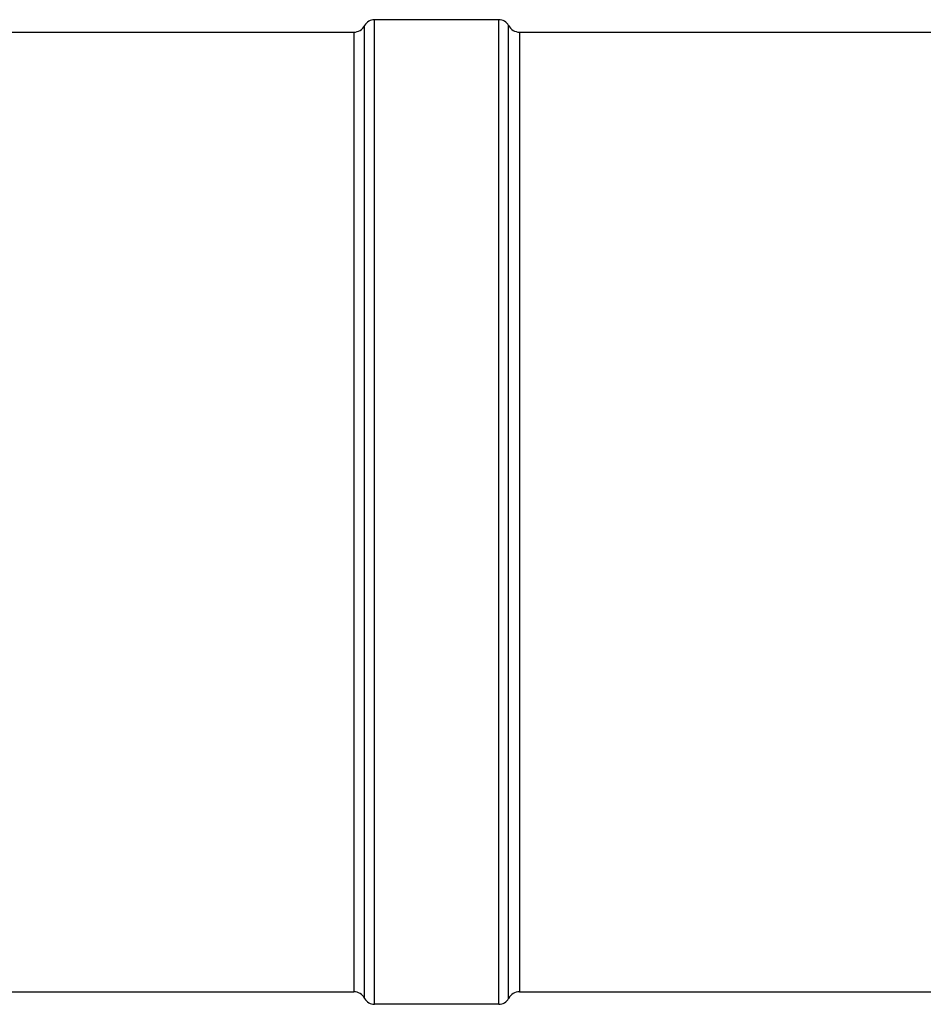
# Model space of a CAD drawing. Header units: millimetres. Extents: x 0 to 420, y 0 to 297.
# Tile 15 of 42: x 168 to 196, y 117 to 148. Entities that reach past the tile are written whole.
import ezdxf

# ---------------------------------------------------------------- set-up
doc = ezdxf.new("R2010")
doc.units = ezdxf.units.MM
doc.header["$LTSCALE"] = 23.1
doc.layers.get('0').update_dxf_attribs({"linetype": 'CONTINUOUS'})
doc.layers.add('AXES_REF', color=7, linetype='CONTINUOUS')

msp = doc.modelspace()

# ---------------------------------------------------------------- linework, layer by layer
at = {"color": 7, "linetype": 'Continuous'}
for p, q in [((144.39, 147.256), (178.19, 147.256)), ((183.39, 147.256), (241.344, 147.256)), ((144.39, 117.174), (178.19, 117.174)), ((183.39, 117.174), (241.344, 117.174))]:
    msp.add_line(p, q, dxfattribs=at)
at = {"layer": 'AXES_REF', "color": 7, "linetype": 'Continuous'}
for p, q in [((182.74, 147.646), (178.84, 147.646)), ((182.74, 116.784), (178.84, 116.784))]:
    msp.add_line(p, q, dxfattribs=at)
at = {"layer": 'AXES_REF', "color": 9, "linetype": 'Continuous'}
for p, q in [((178.84, 116.784), (178.84, 147.646)), ((182.74, 116.784), (182.74, 147.646)), ((178.19, 147.256), (178.19, 117.174)), ((178.534, 116.967), (178.534, 147.462)), ((183.046, 116.967), (183.046, 147.462)), ((183.39, 147.256), (183.39, 117.174))]:
    msp.add_line(p, q, dxfattribs=at)
at = {"layer": 'AXES_REF', "color": 7, "linetype": 'Continuous'}
for centre, radius, start, end in [((178.84, 147.299), 0.347, 90, 151.9275), ((182.74, 147.299), 0.347, 28.0725, 90), ((178.19, 147.646), 0.39, 270, 331.9275), ((183.39, 147.646), 0.39, 208.0725, 270), ((178.19, 116.784), 0.39, 28.0725, 90), ((178.84, 117.13), 0.347, 208.0725, 270), ((182.74, 117.13), 0.347, 270, 331.9275), ((183.39, 116.784), 0.39, 90, 151.9275)]:
    msp.add_arc(centre, radius, start, end, dxfattribs=at)

doc.saveas('drawing.dxf')
